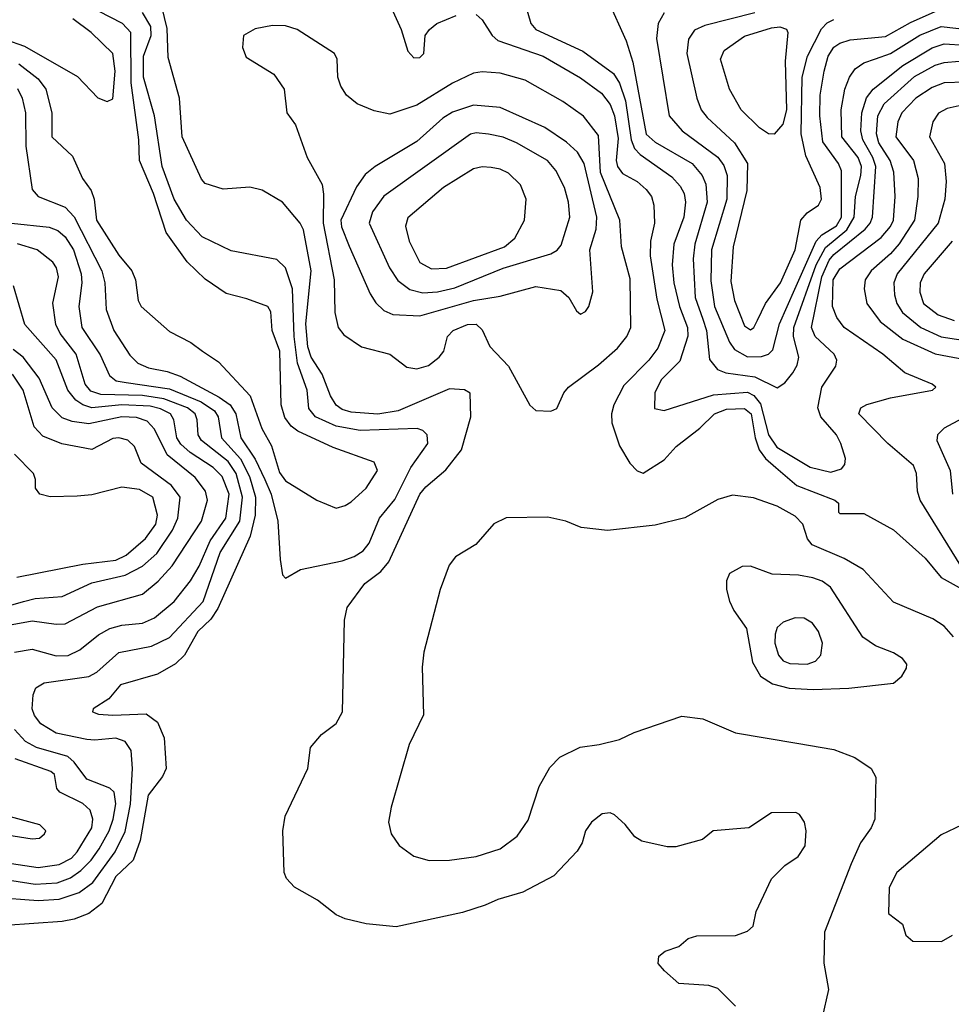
# Model space of a CAD drawing. Extents: x 997028 to 1115134, y 536408 to 618974.
# Tile 53 of 256: x 1017993 to 1021119, y 558173 to 561478. Entities that reach past the tile are written whole.
import ezdxf

# ---------------------------------------------------------------- set-up
doc = ezdxf.new("R2010")
doc.units = 0

msp = doc.modelspace()

# ---------------------------------------------------------------- linework, layer by layer
at = {"layer": '0CON10XD'}
for points in [[(1020395, 558166.7), (1020335, 558226.7), (1020305, 558236.2), (1020205, 558242.5), (1020155.9, 558285.9), (1020135, 558310), (1020137.5, 558335), (1020158.3, 558351.7), (1020205, 558366.7), (1020236.4, 558393.6), (1020265, 558403.3), (1020395, 558403.8), (1020435, 558418.8), (1020453.8, 558435), (1020464, 558485), (1020515.9, 558594.1), (1020560.5, 558639.5), (1020605, 558668.8), (1020628, 558705), (1020632, 558755), (1020625.8, 558785), (1020609.7, 558809.7), (1020597.3, 558817.3), (1020515, 558816), (1020440, 558765), (1020320, 558755), (1020283.6, 558726.4), (1020195, 558701.2), (1020165, 558701.2), (1020080.5, 558720.5), (1020056.7, 558735), (1020025, 558776.7), (1019989.2, 558809.2), (1019973.9, 558816.1), (1019947.7, 558812.3), (1019911.2, 558785), (1019891.2, 558755), (1019880, 558715), (1019863.2, 558686.8), (1019785.4, 558604.6), (1019680.7, 558549.3), (1019596.7, 558525), (1019554.5, 558505.5), (1019478.7, 558481.3), (1019256.3, 558433.7), (1019155, 558442.9), (1019085, 558460), (1019055, 558473.8), (1018992.3, 558522.3), (1018915, 558566.7), (1018887.5, 558595), (1018880, 558615), (1018876.2, 558755), (1018884, 558805), (1018960, 558965), (1018968.8, 559035), (1019005, 559078.8), (1019055, 559116.2), (1019076, 559155), (1019082.7, 559462.7), (1019091.4, 559505), (1019151.4, 559585), (1019204, 559626), (1019231.3, 559658.7), (1019335, 559885.5), (1019355, 559910), (1019422.5, 559967.5), (1019475.4, 560034.6), (1019506.7, 560145), (1019504, 560224), (1019485.5, 560235.5), (1019435, 560238.5), (1019262.2, 560165), (1019195, 560153.6), (1019105, 560160.2), (1019075, 560169.8), (1019055, 560184), (1019035.8, 560215.8), (1019008.1, 560288.1), (1018970.6, 560345), (1018959.8, 560379.8), (1018952.9, 560457.1), (1018970.4, 560635), (1018945, 560772.5), (1018933.6, 560795), (1018875, 560865.6), (1018806, 560906), (1018765, 560915.5), (1018675, 560909.4), (1018615, 560928), (1018602.8, 560942.8), (1018537.5, 561085), (1018529.1, 561215), (1018491.3, 561351.3), (1018487.9, 561447.9), (1018444.5, 561625.5)], [(1017798.1, 561605), (1017878.7, 561465), (1017904.8, 561435), (1017945, 561412), (1018008.8, 561388.8), (1018187.1, 561287.1), (1018255, 561216.2), (1018286.4, 561203.6), (1018305, 561212.5), (1018313.3, 561305), (1018305, 561364.3), (1018232.1, 561435), (1018170.8, 561480.8)], [(1019227.5, 561545), (1019273.3, 561445), (1019295, 561372.5), (1019315, 561350), (1019335, 561351.2), (1019348.8, 561365), (1019353.8, 561425), (1019367.5, 561445), (1019392.5, 561465), (1019457.6, 561492.4)], [(1019687.8, 561535), (1019707.5, 561465), (1019724.5, 561445), (1019881.9, 561371.9), (1019985, 561297.7), (1020005, 561264.7), (1020025.3, 561205.3), (1020044.5, 561075), (1020056.1, 561046.1), (1020075, 561025.9), (1020180.8, 560950.8), (1020209.5, 560919.5), (1020222.7, 560895), (1020226.5, 560865), (1020221, 560815), (1020188.1, 560725), (1020182, 560655), (1020188.2, 560595), (1020207.3, 560515), (1020234.1, 560445), (1020234.8, 560415.2), (1020207.8, 560332.2), (1020145, 560268.7), (1020124, 560225), (1020122.9, 560172.9), (1020155, 560166.4), (1020321.4, 560218.6), (1020435, 560228.1), (1020456.5, 560216.5), (1020478.7, 560188.7), (1020505, 560084.7), (1020533.4, 560043.4), (1020645, 559975.8), (1020715, 559959.2), (1020750.1, 559969.9), (1020761.8, 559985), (1020763.8, 560005), (1020748.6, 560055), (1020734.1, 560085), (1020680.6, 560145), (1020670.9, 560175), (1020684, 560245), (1020731.8, 560315), (1020734.6, 560335), (1020726.2, 560355), (1020661.9, 560415), (1020650.2, 560445), (1020684.9, 560615), (1020709.1, 560670.9)], [(1019966.7, 561545), (1020027.4, 561407.4), (1020049.8, 561335), (1020095, 561093.6), (1020125, 561067), (1020249.4, 560995), (1020282.9, 560955), (1020295.4, 560925.4), (1020299.7, 560865), (1020258.2, 560725), (1020252.3, 560675), (1020259.1, 560545), (1020285, 560472.8), (1020297.7, 560435), (1020307.4, 560337.4), (1020333.8, 560303.8), (1020362.7, 560292.7), (1020459.4, 560279.4), (1020535, 560242.7), (1020560.5, 560259.5), (1020587.4, 560292.6), (1020601.9, 560318.1), (1020607.5, 560345), (1020589.6, 560415), (1020590, 560445), (1020665.6, 560655), (1020696.4, 560713.6), (1020767.9, 560772.1), (1020793.1, 560815), (1020796.9, 560885), (1020815.4, 560955), (1020817.4, 560985), (1020806.3, 561015), (1020751.9, 561085), (1020749.6, 561175), (1020761.5, 561245), (1020776.7, 561285), (1020796.6, 561313.4), (1020825, 561333.6), (1020865, 561346.9), (1020915.1, 561364.9), (1021013.7, 561426.3), (1021085, 561455.1), (1021183.7, 561443.7)], [(1017985, 561246.6), (1018001.2, 561215), (1018011.8, 561165), (1018012.9, 561052.9), (1018035, 560908), (1018055, 560884), (1018145, 560848.6), (1018175, 560815.9), (1018268.7, 560635), (1018277.9, 560595), (1018282.4, 560505), (1018308.1, 560435), (1018361.8, 560351.8), (1018389.6, 560325), (1018425, 560309.7), (1018487.5, 560297.5), (1018531.6, 560281.6), (1018661.5, 560211.5), (1018698.9, 560185), (1018718.4, 560155), (1018734.8, 560075), (1018783.2, 560003.2), (1018815.8, 559934.2), (1018837, 559885), (1018858.9, 559795), (1018866.4, 559666.4), (1018874.3, 559614.3), (1018885, 559603.3), (1018935, 559633.1), (1019075, 559661.6), (1019115, 559676.2), (1019145, 559695.3), (1019165, 559720.5), (1019200.2, 559805), (1019252, 559868), (1019305.6, 559975), (1019361.8, 560055), (1019360, 560085), (1019345, 560099.5), (1019326.1, 560106.1), (1019135, 560099), (1019055, 560113.2), (1018985, 560144.5), (1018962.6, 560172.6), (1018957.8, 560235), (1018925.4, 560325.4), (1018913.5, 560415), (1018908.1, 560575), (1018884.8, 560644.8), (1018855, 560672.5), (1018701.8, 560701.8), (1018605, 560748.8), (1018552.7, 560805), (1018510.6, 560875), (1018471.2, 560985), (1018445.5, 561155), (1018408.6, 561285), (1018408.6, 561355), (1018433.7, 561425), (1018433.1, 561455), (1018405, 561501.6)], [(1017990.2, 561330.2), (1018055, 561278.9), (1018080.5, 561245), (1018100.8, 561165), (1018100.8, 561085), (1018170.4, 561020.4), (1018203.5, 560945), (1018232, 560905), (1018242.1, 560875), (1018250.2, 560805), (1018325, 560687.9), (1018368.8, 560635), (1018381.2, 560605), (1018390, 560535), (1018400.5, 560515), (1018495, 560431.4), (1018566.7, 560395), (1018605.6, 560365.6), (1018660, 560330), (1018765.7, 560215.7), (1018805, 560106.2), (1018837.9, 560047.9), (1018865, 559958.2), (1018885, 559929.7), (1018990, 559865), (1019055, 559838.6), (1019085, 559846.9), (1019105, 559860), (1019155, 559905.7), (1019192.9, 559965), (1019182.4, 559992.4), (1019045, 560042), (1018926.4, 560096.4), (1018903.9, 560113.9), (1018882.6, 560142.6), (1018870.5, 560185), (1018865.8, 560365), (1018840, 560435), (1018835, 560497.5), (1018825, 560515.8), (1018755, 560541.1), (1018685, 560559.4), (1018615, 560606.9), (1018554.8, 560664.8), (1018483.8, 560763.8), (1018441.5, 560895), (1018395.2, 561005), (1018393, 561075), (1018366.2, 561266.2), (1018365.2, 561435), (1018337.2, 561465), (1018256.9, 561506.9)], [(1019525, 561495.3), (1019545, 561477.7), (1019578.6, 561425), (1019597.7, 561407.7), (1019748.8, 561355), (1019875, 561282.7), (1019945, 561231.6), (1019973.6, 561193.6), (1019989.1, 561155), (1020001.1, 561078.9), (1019994.4, 561005), (1019998.2, 560985), (1020015, 560962), (1020065, 560934.7), (1020095, 560907.7), (1020112.3, 560885), (1020120.8, 560855), (1020122.4, 560795), (1020109.3, 560735), (1020108.9, 560685), (1020130.3, 560540.3), (1020158.1, 560435), (1020134.1, 560375), (1020104.1, 560335), (1020019.7, 560250.3), (1019985.9, 560185), (1019978.2, 560155), (1019979.3, 560125), (1020005, 560048), (1020039.8, 559989.8), (1020065, 559964.2), (1020085, 559955.8), (1020155, 560000.8), (1020195.6, 560045), (1020275, 560106.9), (1020324.6, 560155), (1020365, 560170.7), (1020425, 560172.4), (1020447.4, 560155), (1020461, 560075), (1020474.5, 560034.5), (1020495, 560005.6), (1020530.5, 559975), (1020600.8, 559915), (1020727.5, 559865), (1020740, 559855), (1020740, 559825), (1020745, 559820), (1020825, 559820), (1020925, 559765.6), (1021030.7, 559670.7), (1021085, 559605.8), (1021145, 559572.5)], [(1020155, 561500.7), (1020134.8, 561465), (1020129.5, 561415), (1020171.6, 561155), (1020216.1, 561105), (1020335, 561016.8), (1020355, 560988.8), (1020366.3, 560955), (1020365.4, 560875), (1020313.9, 560705), (1020311.8, 560601.9), (1020323.7, 560515), (1020375, 560395.5), (1020391.2, 560371.2), (1020435, 560346.7), (1020482.2, 560347.8), (1020505.2, 560354.8), (1020519.6, 560370.4), (1020542.6, 560457.4), (1020593.3, 560573.3), (1020665.4, 560734.6), (1020684.7, 560755.3), (1020734.1, 560785.9), (1020750.7, 560815), (1020750.5, 560970.5), (1020740.4, 560995), (1020687.6, 561067.6), (1020677.5, 561155), (1020679.1, 561225), (1020692, 561305), (1020705.6, 561355), (1020725, 561385.9), (1020745, 561399.2), (1020779.8, 561410.2), (1020898.1, 561421.9), (1020981.7, 561468.3), (1021085, 561514.5)], [(1020459.2, 561500.8), (1020291.4, 561458.6), (1020257.3, 561442.7), (1020237, 561413), (1020231.1, 561365), (1020264.8, 561214.8), (1020280, 561175), (1020299.8, 561149.8), (1020391.1, 561065), (1020434.8, 560995), (1020432.8, 560905), (1020386.6, 560715), (1020378.9, 560598.9), (1020391.2, 560535), (1020425, 560450.5), (1020445, 560436.8), (1020456.5, 560445), (1020468.9, 560468.9), (1020495.8, 560525), (1020545.2, 560595), (1020594.4, 560705), (1020614, 560805), (1020635, 560829.5), (1020672.9, 560855), (1020683.5, 560875), (1020678.9, 560915), (1020631.2, 561021.2), (1020615.2, 561095.2), (1020618.8, 561285), (1020635.9, 561355), (1020682.8, 561447.2), (1020702.1, 561467.9), (1020725, 561478.7)], [(1019775, 560163.8), (1019795, 560173.3), (1019818.1, 560225), (1019834.3, 560245), (1019935, 560319.6), (1019998.5, 560375), (1020030.3, 560415), (1020043.5, 560445), (1020041.3, 560608.7), (1020011.8, 560715), (1020006.8, 560805), (1019942.1, 560965), (1019935, 561089.4), (1019885, 561154.6), (1019815, 561203.3), (1019688.6, 561275), (1019605, 561298.4), (1019545, 561302.9), (1019515, 561298.2), (1019445, 561264.7), (1019325, 561191.1), (1019235, 561160.4), (1019181.8, 561171.8), (1019125.4, 561195.4), (1019089.2, 561225), (1019070.8, 561255), (1019060, 561285), (1019058, 561345), (1019048.8, 561365), (1018923.3, 561445), (1018885, 561457.5), (1018841.5, 561458.5), (1018783, 561447), (1018743.3, 561425), (1018740, 561385), (1018752.1, 561352.1), (1018845.6, 561295.6), (1018880, 561245), (1018888.8, 561165), (1018918, 561125), (1018957.5, 561015), (1019007.5, 560925), (1019012.6, 560892.6), (1019011.1, 560795), (1019047.4, 560605), (1019050.7, 560495), (1019060.9, 560445), (1019080.4, 560420.4), (1019140.1, 560380.1), (1019235, 560355.5), (1019292, 560312), (1019325, 560306.6), (1019365, 560317.8), (1019400.5, 560345), (1019415.6, 560365), (1019427.8, 560415), (1019446.9, 560435), (1019495, 560455.2), (1019525, 560456.2), (1019545, 560437.1), (1019570.7, 560380.7), (1019633.5, 560315), (1019705, 560184), (1019725, 560166.2), (1019775, 560163.8)], [(1020525, 561093.8), (1020505, 561095.3), (1020475.2, 561115.2), (1020413.8, 561175), (1020374.6, 561245), (1020343.9, 561345), (1020356.2, 561375), (1020425, 561422.2), (1020515, 561450.6), (1020543.6, 561453.6), (1020565.6, 561445.6), (1020570.8, 561435), (1020561.7, 561338.3), (1020566.4, 561175), (1020553.2, 561126.8), (1020525, 561093.8)], [(1020709.1, 560670.9), (1020725, 560690.3), (1020829.6, 560775), (1020847, 560795), (1020854.5, 560815), (1020865.6, 560985), (1020855.8, 561015), (1020821.6, 561075), (1020815.7, 561105), (1020818.7, 561165), (1020834.1, 561215.9), (1020856.9, 561245), (1020956.3, 561323.7), (1021055, 561383.3), (1021095, 561396.4), (1021165, 561392.8)], [(1021165, 559621.2), (1021014.6, 559865), (1021006, 559895), (1021002.3, 559955), (1020991.5, 559981.5), (1020905.5, 560055), (1020808.1, 560155), (1020815.8, 560175), (1020835, 560186.4), (1020915, 560209.1), (1021055.4, 560234.6), (1021066.7, 560245), (1021054.1, 560254.1), (1020962.8, 560292.8), (1020889.6, 560355), (1020759.6, 560445), (1020735, 560478.5), (1020720.7, 560515), (1020721.9, 560605), (1020745, 560641.6), (1020883.6, 560746.4), (1020915, 560784.2), (1020924.5, 560805), (1020930.4, 560885), (1020926.3, 560966.3), (1020913.3, 561005), (1020875.4, 561065), (1020867.4, 561095), (1020871.8, 561155), (1020893.3, 561195), (1020995, 561287.1), (1021065, 561325.2), (1021095, 561334.8), (1021145, 561338.7)], [(1021165, 561268.8), (1021095, 561266.3), (1021055, 561250.4), (1021000.3, 561215), (1020953.2, 561165), (1020939.3, 561135), (1020933, 561085), (1020992.2, 561005), (1021007.3, 560945), (1021006.2, 560885), (1020995.2, 560805), (1020943.9, 560726.1), (1020915, 560692), (1020850.3, 560635), (1020829.7, 560605), (1020826.5, 560575), (1020835.8, 560525), (1020880.7, 560465), (1020956.1, 560406.1), (1021065, 560356.9), (1021165, 560337.9)], [(1019335, 560483.9), (1019515, 560535.5), (1019605, 560550.3), (1019725, 560582.9), (1019808.5, 560568.5), (1019835.5, 560545.5), (1019861.2, 560501.2), (1019875, 560490), (1019891.2, 560498.8), (1019902.5, 560515), (1019916.5, 560565), (1019905.8, 560705), (1019927.5, 560775), (1019929.7, 560815), (1019886.4, 560995), (1019865, 561033.3), (1019827.1, 561067.1), (1019755, 561116.3), (1019605, 561182.7), (1019515, 561191.2), (1019445, 561168.1), (1019413, 561147), (1019325, 561069.5), (1019185.2, 560984.8), (1019151.8, 560958.2), (1019122.8, 560917.2), (1019070.2, 560805), (1019072.4, 560782.4), (1019098.3, 560718.3), (1019168.3, 560558.3), (1019187.4, 560527.4), (1019215, 560501.8), (1019245, 560488.4), (1019335, 560483.9)], [(1021155, 561191.4), (1021105, 561179.7), (1021076.1, 561163.9), (1021056.6, 561135), (1021045.3, 561085), (1021095.6, 560995), (1021101.9, 560935), (1021097.6, 560875), (1021074.3, 560795), (1020936.8, 560625), (1020926, 560595), (1020928.8, 560555), (1020935.6, 560525), (1020954.8, 560495), (1021016.5, 560445), (1021085, 560413), (1021225, 560392.7)], [(1019345, 560561.2), (1019395, 560564.8), (1019452.5, 560577.5), (1019615, 560644.1), (1019775, 560691.7), (1019796.1, 560703.9), (1019809.2, 560720.8), (1019838.9, 560815), (1019834.7, 560865), (1019820.7, 560915), (1019791.5, 560971.5), (1019763.9, 561005), (1019659.5, 561065), (1019615, 561083.3), (1019565.9, 561094.1), (1019525, 561098.6), (1019505, 561093.3), (1019214.2, 560885.8), (1019176.8, 560833.2), (1019165.8, 560795), (1019233.2, 560645), (1019262.1, 560602.1), (1019301.8, 560571.8), (1019345, 560561.2)], [(1019375, 560641.3), (1019425, 560643.8), (1019619.5, 560715), (1019654.6, 560745), (1019686.2, 560805), (1019692.7, 560875), (1019673.6, 560923.6), (1019632.6, 560962.6), (1019605, 560976.1), (1019575, 560981.8), (1019545, 560983.8), (1019515, 560977.7), (1019415, 560914.6), (1019295, 560813.1), (1019287.5, 560785), (1019300, 560735), (1019335, 560663.3), (1019375, 560641.3)], [(1017965, 560795.2), (1018091.5, 560781.5), (1018120.5, 560770.5), (1018145, 560749.2), (1018173.5, 560705), (1018199.2, 560625), (1018201.5, 560595), (1018191.4, 560515), (1018201.3, 560445), (1018262.6, 560352.6), (1018293.8, 560283.8), (1018316.2, 560266.2), (1018349.9, 560259.9), (1018495, 560239.3), (1018601.3, 560195), (1018646.7, 560165), (1018658.4, 560145), (1018669.8, 560075), (1018734, 560004), (1018764.1, 559945), (1018784.4, 559875), (1018782.3, 559815), (1018766.1, 559743.9), (1018657.9, 559502.1), (1018633.7, 559466.3), (1018590.2, 559425), (1018545.2, 559344.8), (1018515, 559315.4), (1018455, 559281.5), (1018331.4, 559245), (1018291.9, 559198.1), (1018238.8, 559165), (1018236.7, 559155), (1018257.3, 559147.3), (1018305, 559143.2), (1018417.6, 559147.6), (1018455, 559120.6), (1018477.3, 559067.3), (1018484.2, 558965), (1018472.1, 558937.9), (1018424, 558875), (1018396.5, 558723.5), (1018373.3, 558656.7), (1018315, 558602.2), (1018268.7, 558511.3), (1018225, 558477.6), (1018175, 558458.6), (1018135, 558451.6), (1017945, 558437.3)], [(1017905, 558532.5), (1018055, 558521.5), (1018125, 558526.3), (1018191.7, 558548.3), (1018237.6, 558582.4), (1018313, 558685), (1018346.5, 558753.5), (1018364.4, 558845), (1018371.3, 558965), (1018367.1, 559025), (1018346.5, 559055), (1018315, 559066.5), (1018245, 559059.2), (1018217.6, 559062.4), (1018115, 559083.3), (1018064, 559114), (1018042.3, 559142.3), (1018034.3, 559165), (1018037.7, 559212.3), (1018046.4, 559235), (1018075, 559251.8), (1018225, 559273), (1018251.8, 559288.1), (1018325, 559353.8), (1018435, 559375.2), (1018495.6, 559404.4), (1018608.1, 559525), (1018665, 559689.4), (1018731.4, 559795), (1018740.5, 559875), (1018719.4, 559955), (1018692.3, 559995), (1018603.3, 560065), (1018591.9, 560085), (1018588.5, 560135), (1018581.7, 560155), (1018556, 560175), (1018475.9, 560205.9), (1018405, 560216.7), (1018265, 560220.2), (1018231.2, 560231.2), (1018212.2, 560255), (1018182.7, 560355), (1018128.4, 560425), (1018114.1, 560455), (1018103.7, 560526.3), (1018122.5, 560615), (1018116.5, 560645), (1018103.6, 560663.6), (1018051.1, 560705), (1017985, 560725.5)], [(1021121.4, 560735), (1021027.4, 560625), (1021014.2, 560595), (1021013, 560563), (1021025.3, 560525), (1021075, 560487.6), (1021128.6, 560468.6)], [(1017975.3, 559354.7), (1018035, 559364.7), (1018115, 559343.3), (1018155, 559344.2), (1018195, 559363.4), (1018256.7, 559413.3), (1018295, 559434.8), (1018335, 559445.6), (1018405, 559452), (1018445, 559470), (1018510.6, 559525), (1018566.2, 559595), (1018595, 559643.8), (1018631.5, 559728.5), (1018684.8, 559805), (1018695.4, 559885), (1018672.4, 559945), (1018642, 559975), (1018564.8, 560025), (1018533.7, 560053.7), (1018520.3, 560075), (1018510, 560135), (1018498.4, 560155), (1018465, 560172.1), (1018430.6, 560180.6), (1018335, 560185.6), (1018235, 560175.6), (1018204.7, 560184.7), (1018181, 560201), (1018154.1, 560235), (1018115, 560336.8), (1018009.4, 560455), (1017972.2, 560585)], [(1017955, 559446.2), (1018035, 559459.8), (1018115, 559448.6), (1018145, 559450.5), (1018253.3, 559506.7), (1018405, 559550), (1018456.9, 559593.1), (1018504.6, 559645.4), (1018602.8, 559795), (1018622.6, 559865), (1018615.7, 559895), (1018581.2, 559941.2), (1018487.6, 560017.6), (1018445, 560104.1), (1018420.4, 560130.4), (1018385, 560142.2), (1018335, 560144.8), (1018225, 560121.2), (1018168.9, 560128.9), (1018135, 560141.6), (1018101.4, 560175), (1018058.1, 560275), (1018004.8, 560345), (1017970.9, 560370.9)], [(1017885, 559490.6), (1018005, 559525.6), (1018045, 559535.6), (1018135, 559542.4), (1018235, 559587.6), (1018346.7, 559613.3), (1018405, 559643.3), (1018453.2, 559686.8), (1018505.9, 559765), (1018523.7, 559805), (1018531, 559875), (1018501.6, 559915), (1018399.9, 559989.9), (1018377.8, 560045), (1018355, 560066.1), (1018325, 560074.7), (1018305, 560071.8), (1018235, 560035.7), (1018134.5, 560054.5), (1018070.1, 560080.1), (1018041.6, 560111.6), (1018004.2, 560235), (1017968.5, 560288.5)], [(1021155, 560139.4), (1021095, 560106.8), (1021073.1, 560085), (1021070.4, 560065), (1021115.3, 559965), (1021123.3, 559885)], [(1017982.8, 559607.2), (1018205, 559650.7), (1018315, 559664.2), (1018350.3, 559680.3), (1018415, 559736.2), (1018449.3, 559785), (1018454.8, 559815), (1018439.5, 559875), (1018395, 559901.2), (1018335, 559909.4), (1018235, 559883.6), (1018185, 559878.5), (1018095, 559876.9), (1018060, 559885), (1018046.2, 559905), (1018046.2, 559935), (1018039.2, 559955), (1017975, 560019.6)], [(1021126.5, 559406.5), (1021095, 559442.8), (1021056.8, 559466.8), (1020925, 559522.7), (1020823, 559633), (1020759, 559669), (1020651.9, 559715), (1020636, 559736), (1020620.8, 559785), (1020595, 559811.8), (1020534.4, 559845.6), (1020455, 559873.1), (1020385, 559882.2), (1020335, 559867.5), (1020225, 559805.5), (1020125, 559781.5), (1019965, 559763.3), (1019876.8, 559773.2), (1019825, 559794.4), (1019765, 559808.5), (1019625, 559806.5), (1019584.1, 559785.9), (1019523.3, 559716.7), (1019454.6, 559675.4), (1019433.3, 559646.7), (1019403.6, 559565), (1019349.1, 559355), (1019343.8, 559305), (1019348.2, 559145), (1019299.6, 559045), (1019239.5, 558835), (1019230.5, 558785), (1019238.9, 558745), (1019266.2, 558706.2), (1019315, 558670.6), (1019366.3, 558656.3), (1019435, 558656.9), (1019525, 558668.9), (1019605, 558695.5), (1019662.2, 558737.8), (1019698.7, 558791.3), (1019735.8, 558904.2), (1019771.6, 558968.4), (1019805, 559002.5), (1019873.3, 559036.7), (1019937.5, 559045), (1020005, 559062.5), (1020055, 559085.6), (1020215, 559140), (1020285, 559130.8), (1020395, 559084.4), (1020600.3, 559049.7), (1020725, 559028.9), (1020795, 559001.9), (1020850, 558965), (1020865.7, 558935), (1020862.2, 558795), (1020849.5, 558765), (1020814.7, 558715.3), (1020782.7, 558645), (1020692.9, 558415), (1020691.3, 558311.3), (1020706.8, 558223.2), (1020663.9, 558035)], [(1020655, 559230), (1020775, 559234.5), (1020925, 559251.2), (1020953.3, 559275), (1020968.8, 559301.2), (1020970, 559315), (1020955, 559333.8), (1020925, 559352.5), (1020865, 559376.7), (1020821.9, 559405), (1020713.1, 559573.1), (1020685, 559592.9), (1020654.7, 559604.7), (1020606.6, 559613.4), (1020517.4, 559617.4), (1020445, 559643.3), (1020417.6, 559642.4), (1020375, 559618.8), (1020364.2, 559594.2), (1020364.4, 559565), (1020374.1, 559525.9), (1020388.6, 559495), (1020431.5, 559435), (1020451.5, 559321.5), (1020478.2, 559275), (1020519.1, 559249.1), (1020574.7, 559234.7), (1020655, 559230)], [(1020635, 559314.3), (1020663.1, 559325), (1020680.9, 559345), (1020686.2, 559385), (1020673.2, 559425), (1020652.7, 559452.7), (1020625, 559468.7), (1020595, 559470), (1020555, 559456.2), (1020535, 559438.1), (1020527.8, 559415), (1020526.7, 559385), (1020538.5, 559345), (1020555, 559326.2), (1020576.6, 559316.6), (1020635, 559314.3)], [(1017865.8, 558604.2), (1018045, 558576.8), (1018118.8, 558581.2), (1018162.8, 558597.2), (1018197.9, 558622.1), (1018232.9, 558657.1), (1018259.7, 558695), (1018292.4, 558755), (1018306.6, 558795), (1018315.8, 558845.8), (1018310, 558885), (1018295, 558898.1), (1018218.3, 558928.3), (1018175.9, 558985.9), (1018154.5, 559004.5), (1018049.1, 559035), (1018012.2, 559055), (1017975.1, 559095.1)], [(1017875, 558659), (1018055, 558632.8), (1018125, 558642.5), (1018166.2, 558663.8), (1018185.9, 558685), (1018234.8, 558765), (1018238.3, 558795), (1018229.3, 558825), (1018205, 558846.7), (1018127.1, 558885), (1018117.6, 558897.6), (1018109.4, 558945), (1018097.5, 558955), (1017977.1, 558997.1)], [(1017813, 558763), (1018035, 558728.6), (1018058.7, 558731.3), (1018076.2, 558745), (1018080, 558755), (1018060, 558775), (1017962, 558802)], [(1021155, 558776), (1021085, 558742), (1020936, 558615), (1020910.8, 558565), (1020908.3, 558478.3), (1020955, 558442.5), (1020966.7, 558405), (1020990, 558385), (1021086, 558384), (1021122.5, 558405)]]:
    msp.add_lwpolyline(points, dxfattribs=at)

doc.saveas('drawing.dxf')
